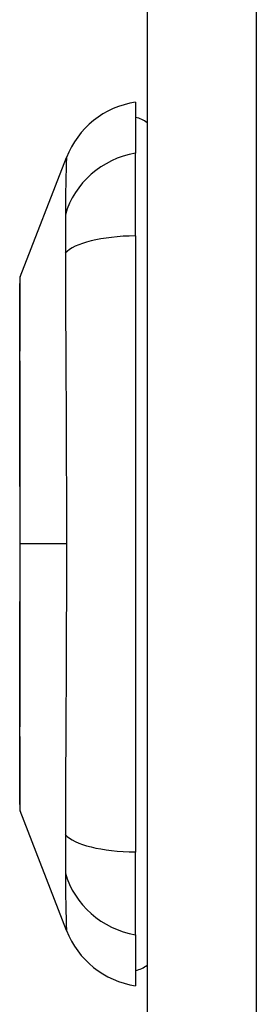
# Model space of a CAD drawing. Header units: inches. Extents: x 3.4 to 95.3, y 5.8 to 50.1.
# Tile 75 of 83: x 57.033 to 57.349, y 22.003 to 23.319. Entities that reach past the tile are written whole.
import ezdxf

# ---------------------------------------------------------------- set-up
doc = ezdxf.new("R2010")
doc.units = ezdxf.units.IN
doc.header["$MEASUREMENT"] = 0
doc.layers.add('Visible Edges(ANSI)', color=7, linetype='Continuous', lineweight=25)
doc.layers.add('Visible Tangent Edges(ANSI)', color=7, linetype='Continuous', lineweight=25)

msp = doc.modelspace()

# ---------------------------------------------------------------- linework, layer by layer
at = {"layer": 'Visible Edges(ANSI)'}
for p, q in [((57.2035, 38.0257), (57.2035, 18.5147)), ((57.1877, 23.2092), (57.1877, 23.1411)), ((57.1877, 23.0304), (57.1877, 23.1411)), ((57.0332, 22.9755), (57.0953, 23.1352)), ((57.1877, 23.0304), (57.1877, 22.2069)), ((57.0953, 22.1021), (57.0332, 22.2618)), ((57.1877, 22.0962), (57.1877, 22.2069)), ((57.1877, 22.0962), (57.1877, 22.0281))]:
    msp.add_line(p, q, dxfattribs=at)
at = {"layer": 'Visible Edges(ANSI)', "flags": 128}
msp.add_lwpolyline([(57.0329, 22.9738), (57.0329, 22.9733), (57.0329, 22.9721), (57.0329, 22.9699), (57.0328, 22.9669), (57.0328, 22.9631), (57.0328, 22.9585), (57.0328, 22.9531), (57.0328, 22.9468), (57.0328, 22.9397), (57.0327, 22.9318), (57.0327, 22.9232), (57.0327, 22.9139), (57.0327, 22.9039), (57.0327, 22.8933), (57.0327, 22.8819), (57.0326, 22.87), (57.0327, 22.8574), (57.0327, 22.8442), (57.0327, 22.8305), (57.0327, 22.8163), (57.0327, 22.8015), (57.0327, 22.7863), (57.0328, 22.7707), (57.0328, 22.7548), (57.0328, 22.7385), (57.0328, 22.722), (57.0328, 22.7053), (57.0328, 22.6882), (57.0329, 22.671), (57.0329, 22.6537), (57.0329, 22.6363), (57.0329, 22.619), (57.0329, 22.6016), (57.0329, 22.5842), (57.0329, 22.5668), (57.0328, 22.5496), (57.0328, 22.5325), (57.0328, 22.5156), (57.0328, 22.4991), (57.0328, 22.4828), (57.0328, 22.4669), (57.0327, 22.4513), (57.0327, 22.4361), (57.0327, 22.4213), (57.0327, 22.407), (57.0327, 22.3932), (57.0327, 22.38), (57.0326, 22.3674), (57.0327, 22.3554), (57.0327, 22.344), (57.0327, 22.3334), (57.0327, 22.3234), (57.0327, 22.3141), (57.0327, 22.3055), (57.0328, 22.2976), (57.0328, 22.2905), (57.0328, 22.2843), (57.0328, 22.2788), (57.0328, 22.2742), (57.0328, 22.2704), (57.0329, 22.2674), (57.0329, 22.2653), (57.0329, 22.264), (57.0329, 22.2635)], dxfattribs=at)
at = {"layer": 'Visible Edges(ANSI)'}
for centre, radius, start, end in [((57.2054, 23.0924), 0.1181, 98.6009, 158.7495), ((57.1799, 23.1502), 0.0394, 53.1301, 78.463), ((57.0378, 22.9738), 0.00492, 158.7495, 179.7912), ((57.0378, 22.2636), 0.00492, 180.2088, 201.2505), ((57.2054, 22.1449), 0.1181, 201.2505, 261.3991), ((57.1799, 22.0872), 0.0394, 281.537, 306.8699)]:
    msp.add_arc(centre, radius, start, end, dxfattribs=at)
at = {"layer": 'Visible Tangent Edges(ANSI)'}
for p, q in [((57.3495, 18.5147), (57.3495, 38.0257)), ((57.0329, 22.6187), (57.0332, 22.6187)), ((57.0953, 22.6187), (57.0332, 22.6187))]:
    msp.add_line(p, q, dxfattribs=at)
at = {"layer": 'Visible Tangent Edges(ANSI)', "flags": 128}
for points in [[(57.0953, 23.1352), (57.0953, 23.1351), (57.0953, 23.1347), (57.0953, 23.134), (57.0952, 23.1331), (57.0952, 23.1318), (57.0951, 23.1303), (57.0951, 23.1286), (57.095, 23.1266), (57.0949, 23.1243), (57.0948, 23.1218), (57.0948, 23.119), (57.0947, 23.1159), (57.0946, 23.1126), (57.0945, 23.1091), (57.0944, 23.1053), (57.0943, 23.1013), (57.0943, 23.097), (57.0942, 23.0925), (57.0941, 23.0878), (57.0941, 23.0829), (57.094, 23.0777), (57.094, 23.0724), (57.0939, 23.0668), (57.0938, 23.0586)], [(57.0938, 23.0586), (57.0938, 23.0579), (57.0938, 23.0572), (57.0938, 23.0565), (57.0938, 23.0558), (57.0938, 23.0551), (57.0938, 23.0543), (57.0939, 23.0535), (57.0939, 23.0527), (57.0939, 23.0519), (57.0939, 23.0511), (57.0939, 23.0502), (57.0939, 23.0493), (57.0939, 23.0484), (57.0939, 23.0475), (57.0939, 23.0466), (57.0939, 23.0456), (57.0939, 23.0446), (57.0939, 23.0437), (57.0939, 23.0427), (57.0939, 23.0416), (57.0939, 23.0406), (57.0939, 23.0396), (57.0939, 23.0385), (57.0939, 23.0374)], [(57.0939, 23.0374), (57.0939, 23.0363), (57.0939, 23.0352), (57.0939, 23.0341), (57.0939, 23.0329), (57.0939, 23.0318), (57.0939, 23.0306), (57.0939, 23.0294), (57.0939, 23.0282), (57.0939, 23.027), (57.0939, 23.0258), (57.0939, 23.0245), (57.0939, 23.0233), (57.0939, 23.022), (57.0939, 23.0207), (57.0939, 23.0194), (57.0939, 23.0181), (57.0939, 23.0168), (57.0938, 23.0155), (57.0938, 23.0141), (57.0938, 23.0128), (57.0938, 23.0114), (57.0938, 23.01), (57.0938, 23.0086), (57.0938, 23.0072)], [(57.0938, 23.0072), (57.0939, 22.9891), (57.094, 22.9737), (57.094, 22.9582), (57.0941, 22.9427), (57.0941, 22.927), (57.0942, 22.9113), (57.0943, 22.8955), (57.0943, 22.8796), (57.0944, 22.8636), (57.0945, 22.8476), (57.0946, 22.8315), (57.0947, 22.8153), (57.0948, 22.7991), (57.0948, 22.7829), (57.0949, 22.7666), (57.095, 22.7503), (57.0951, 22.7339), (57.0951, 22.7175), (57.0952, 22.7011), (57.0952, 22.6846), (57.0953, 22.6682), (57.0953, 22.6517), (57.0953, 22.6352), (57.0953, 22.6187)], [(57.0328, 22.8933), (57.0329, 22.8997), (57.0329, 22.9059), (57.0329, 22.9118), (57.0329, 22.9176), (57.0329, 22.9231), (57.033, 22.9283), (57.033, 22.9333), (57.033, 22.938), (57.033, 22.9425), (57.033, 22.9467), (57.0331, 22.9506), (57.0331, 22.9543), (57.0331, 22.9576), (57.0331, 22.9607), (57.0331, 22.9635), (57.0331, 22.966), (57.0332, 22.9682), (57.0332, 22.9702), (57.0332, 22.9718), (57.0332, 22.9731), (57.0332, 22.9742), (57.0332, 22.9749), (57.0332, 22.9754), (57.0332, 22.9755)], [(57.0328, 22.8462), (57.0328, 22.8483), (57.0328, 22.8505), (57.0328, 22.8526), (57.0328, 22.8547), (57.0328, 22.8567), (57.0328, 22.8588), (57.0328, 22.8608), (57.0328, 22.8629), (57.0328, 22.8649), (57.0328, 22.8669), (57.0328, 22.8689), (57.0328, 22.8708), (57.0328, 22.8728), (57.0328, 22.8747), (57.0328, 22.8767), (57.0328, 22.8786), (57.0328, 22.8805), (57.0328, 22.8823), (57.0328, 22.8842), (57.0328, 22.886), (57.0328, 22.8879), (57.0328, 22.8897), (57.0328, 22.8915), (57.0328, 22.8933)], [(57.0332, 22.6187), (57.0332, 22.6289), (57.0332, 22.6392), (57.0332, 22.6494), (57.0332, 22.6597), (57.0332, 22.6699), (57.0332, 22.6801), (57.0332, 22.6902), (57.0331, 22.7003), (57.0331, 22.7103), (57.0331, 22.7202), (57.0331, 22.73), (57.0331, 22.7397), (57.0331, 22.7493), (57.033, 22.7588), (57.033, 22.7682), (57.033, 22.7775), (57.033, 22.7866), (57.033, 22.7956), (57.0329, 22.8045), (57.0329, 22.8132), (57.0329, 22.8217), (57.0329, 22.8301), (57.0329, 22.8382), (57.0328, 22.8462)], [(57.0328, 22.3911), (57.0329, 22.3991), (57.0329, 22.4073), (57.0329, 22.4157), (57.0329, 22.4242), (57.0329, 22.433), (57.033, 22.4418), (57.033, 22.4508), (57.033, 22.46), (57.033, 22.4692), (57.033, 22.4786), (57.0331, 22.4881), (57.0331, 22.4977), (57.0331, 22.5074), (57.0331, 22.5172), (57.0331, 22.5271), (57.0331, 22.5371), (57.0332, 22.5471), (57.0332, 22.5573), (57.0332, 22.5674), (57.0332, 22.5777), (57.0332, 22.5879), (57.0332, 22.5982), (57.0332, 22.6084), (57.0332, 22.6187)], [(57.0953, 22.6187), (57.0953, 22.6021), (57.0953, 22.5856), (57.0953, 22.5691), (57.0952, 22.5526), (57.0952, 22.5362), (57.0951, 22.5197), (57.0951, 22.5033), (57.095, 22.4869), (57.0949, 22.4706), (57.0948, 22.4543), (57.0948, 22.4381), (57.0947, 22.4219), (57.0946, 22.4058), (57.0945, 22.3897), (57.0944, 22.3737), (57.0943, 22.3577), (57.0943, 22.3419), (57.0942, 22.3261), (57.0941, 22.3103), (57.0941, 22.2947), (57.094, 22.2791), (57.094, 22.2636), (57.0939, 22.2483), (57.0938, 22.2301)], [(57.0328, 22.344), (57.0328, 22.3458), (57.0328, 22.3476), (57.0328, 22.3494), (57.0328, 22.3513), (57.0328, 22.3531), (57.0328, 22.355), (57.0328, 22.3568), (57.0328, 22.3587), (57.0328, 22.3606), (57.0328, 22.3626), (57.0328, 22.3645), (57.0328, 22.3664), (57.0328, 22.3684), (57.0328, 22.3704), (57.0328, 22.3724), (57.0328, 22.3744), (57.0328, 22.3765), (57.0328, 22.3785), (57.0328, 22.3806), (57.0328, 22.3826), (57.0328, 22.3847), (57.0328, 22.3868), (57.0328, 22.389), (57.0328, 22.3911)], [(57.0332, 22.2618), (57.0332, 22.2619), (57.0332, 22.2624), (57.0332, 22.2631), (57.0332, 22.2642), (57.0332, 22.2655), (57.0332, 22.2672), (57.0332, 22.2691), (57.0331, 22.2713), (57.0331, 22.2738), (57.0331, 22.2766), (57.0331, 22.2797), (57.0331, 22.2831), (57.0331, 22.2867), (57.033, 22.2906), (57.033, 22.2948), (57.033, 22.2993), (57.033, 22.304), (57.033, 22.309), (57.0329, 22.3143), (57.0329, 22.3197), (57.0329, 22.3255), (57.0329, 22.3314), (57.0329, 22.3376), (57.0328, 22.344)], [(57.0938, 22.2301), (57.0938, 22.2273), (57.0938, 22.2246), (57.0938, 22.2219), (57.0939, 22.2192), (57.0939, 22.2166), (57.0939, 22.2141), (57.0939, 22.2116), (57.0939, 22.2091), (57.0939, 22.2068), (57.0939, 22.2044), (57.0939, 22.2022), (57.0939, 22.2), (57.0939, 22.1978), (57.0939, 22.1957), (57.0939, 22.1937), (57.0939, 22.1918), (57.0939, 22.1899), (57.0939, 22.1881), (57.0939, 22.1863), (57.0939, 22.1846), (57.0938, 22.183), (57.0938, 22.1815), (57.0938, 22.1801), (57.0938, 22.1787)], [(57.0938, 22.1787), (57.0939, 22.1705), (57.094, 22.1649), (57.094, 22.1596), (57.0941, 22.1544), (57.0941, 22.1495), (57.0942, 22.1448), (57.0943, 22.1403), (57.0943, 22.1361), (57.0944, 22.132), (57.0945, 22.1282), (57.0946, 22.1247), (57.0947, 22.1214), (57.0948, 22.1183), (57.0948, 22.1156), (57.0949, 22.113), (57.095, 22.1107), (57.0951, 22.1087), (57.0951, 22.107), (57.0952, 22.1055), (57.0952, 22.1043), (57.0953, 22.1033), (57.0953, 22.1026), (57.0953, 22.1022), (57.0953, 22.1021)]]:
    msp.add_lwpolyline(points, dxfattribs=at)
at = {"layer": 'Visible Tangent Edges(ANSI)'}
for centre, major_axis, ratio, start_param, end_param in [((57.2077, 23.0309), (-0.117, -0.0158), 0.948273, 4.754759, 5.892029), ((57.2077, 22.993), (-0.118, 0.0053), 0.314585, 4.896593, 6.033863), ((57.2077, 22.2444), (-0.118, -0.0053), 0.314585, 0.249322, 1.386592), ((57.2077, 22.2064), (-0.117, 0.0158), 0.948273, 0.391156, 1.528426)]:
    msp.add_ellipse(centre, major_axis=major_axis, ratio=ratio, start_param=start_param, end_param=end_param, dxfattribs=at)

doc.saveas('drawing.dxf')
